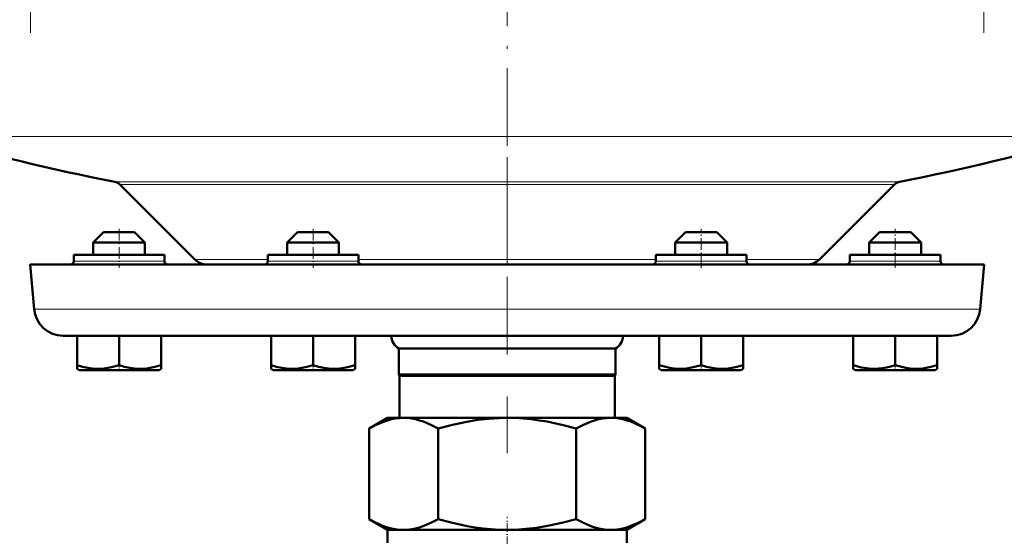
# Model space of a CAD drawing. Extents: x -1351 to 1763, y -1300 to 612.
# Tile 40 of 80: x -114 to 38, y -57 to 23. Entities that reach past the tile are written whole.
import ezdxf

# ---------------------------------------------------------------- set-up
doc = ezdxf.new("R2010")
doc.units = 0
doc.linetypes.add('DASHDOT', pattern=[18.5, 12, -3, 0.5, -3])

msp = doc.modelspace()

# ---------------------------------------------------------------- linework, layer by layer
at = {"color": 7, "linetype": 'DASHDOT', "lineweight": 18}
for p, q in [((-38.4, 237.56), (-38.4, -16.11)), ((-112.1, 21.05), (-112.1, 213.1)), ((35.31, 213.1), (35.31, 21.05)), ((-38.4, 1.85), (-38.4, -43.94))]:
    msp.add_line(p, q, dxfattribs=at)
at = {"color": 7, "lineweight": 18}
for p, q in [((-128, 5.03), (-38.4, 5.03)), ((-38.4, 5.03), (51.2, 5.03)), ((-99.07, -1.97), (-38.4, -1.97)), ((-98.29, -2.38), (-38.4, -2.38)), ((22.27, -1.97), (-38.4, -1.97)), ((-38.4, -2.38), (21.49, -2.38)), ((-98.4, -14.27), (-105.4, -14.27)), ((-91.4, -14.27), (-98.4, -14.27)), ((-86.69, -13.98), (-75.4, -13.98)), ((-71.9, -14.27), (-75.4, -14.27)), ((-68.4, -14.27), (-71.9, -14.27)), ((-61.4, -14.27), (-68.4, -14.27)), ((-61.4, -13.98), (-38.4, -13.98)), ((-38.4, -13.98), (-15.4, -13.98)), ((-15.4, -14.27), (-8.4, -14.27)), ((-8.4, -14.27), (-4.9, -14.27)), ((-4.9, -14.27), (-1.4, -14.27)), ((-1.4, -13.98), (9.89, -13.98)), ((14.6, -14.27), (21.6, -14.27)), ((21.6, -14.27), (28.6, -14.27)), ((-111.55, -21.67), (-38.4, -21.67)), ((-38.4, -21.67), (34.75, -21.67))]:
    msp.add_line(p, q, dxfattribs=at)
at = {"color": 7, "lineweight": 50}
for p, q in [((-86.69, -13.98), (-98.29, -2.38)), ((9.89, -13.98), (21.49, -2.38)), ((-100.8, -9.77), (-102.4, -11.37)), ((-97.2, -9.77), (-100.8, -9.77)), ((-96, -9.77), (-97.2, -9.77)), ((-96, -9.77), (-94.4, -11.37)), ((-70.8, -9.77), (-72.4, -11.37)), ((-66, -9.77), (-70.8, -9.77)), ((-64.4, -11.37), (-66, -9.77)), ((-10.8, -9.77), (-12.4, -11.37)), ((-9.6, -9.77), (-10.8, -9.77)), ((-6, -9.77), (-9.6, -9.77)), ((-6, -9.77), (-4.4, -11.37)), ((19.2, -9.77), (17.6, -11.37)), ((22.8, -9.77), (19.2, -9.77)), ((24, -9.77), (22.8, -9.77)), ((24, -9.77), (25.6, -11.37)), ((-96.4, -11.37), (-102.4, -11.37)), ((-102.4, -13.27), (-102.4, -11.37)), ((-94.4, -11.37), (-96.4, -11.37)), ((-94.4, -13.27), (-94.4, -11.37)), ((-64.4, -11.37), (-72.4, -11.37)), ((-72.4, -11.37), (-72.4, -13.27)), ((-64.4, -13.27), (-64.4, -11.37)), ((-10.4, -11.37), (-12.4, -11.37)), ((-12.4, -13.27), (-12.4, -11.37)), ((-4.4, -11.37), (-10.4, -11.37)), ((-4.4, -13.27), (-4.4, -11.37)), ((23.6, -11.37), (17.6, -11.37)), ((17.6, -13.27), (17.6, -11.37)), ((25.6, -11.37), (23.6, -11.37)), ((25.6, -13.27), (25.6, -11.37)), ((-105.4, -13.27), (-105.4, -14.27)), ((-91.4, -13.27), (-105.4, -13.27)), ((-91.4, -14.27), (-91.4, -13.27)), ((-71.9, -13.27), (-75.4, -13.27)), ((-75.4, -13.27), (-75.4, -14.27)), ((-61.4, -13.27), (-71.9, -13.27)), ((-61.4, -13.27), (-61.4, -14.27)), ((-4.9, -13.27), (-15.4, -13.27)), ((-15.4, -14.27), (-15.4, -13.27)), ((-1.4, -13.27), (-4.9, -13.27)), ((-1.4, -14.27), (-1.4, -13.27)), ((28.6, -13.27), (14.6, -13.27)), ((14.6, -13.27), (14.6, -14.27)), ((28.6, -14.27), (28.6, -13.27)), ((-112.15, -14.77), (-38.4, -14.77)), ((-111.55, -21.67), (-112.15, -14.77)), ((-38.4, -14.77), (35.35, -14.77)), ((34.75, -21.67), (35.35, -14.77)), ((-107.07, -25.77), (-38.4, -25.77)), ((-104.89, -25.77), (-104.89, -30.31)), ((-98.39, -25.77), (-98.39, -30.31)), ((-91.89, -25.77), (-91.89, -30.3)), ((-74.9, -25.77), (-74.9, -30.31)), ((-68.4, -25.77), (-68.4, -30.31)), ((-61.9, -25.77), (-61.9, -30.31)), ((-61.89, -25.77), (-61.89, -30.3)), ((-38.4, -25.77), (30.27, -25.77)), ((-14.9, -25.77), (-14.9, -30.3)), ((-8.4, -25.77), (-8.4, -30.31)), ((-1.9, -25.77), (-1.9, -30.31)), ((-1.9, -25.77), (-1.9, -30.3)), ((15.1, -25.77), (15.1, -30.3)), ((21.6, -25.77), (21.6, -30.3)), ((28.1, -25.77), (28.1, -30.31)), ((-55.15, -27.77), (-38.4, -27.77)), ((-55.15, -27.77), (-55.15, -31.77)), ((-38.4, -27.77), (-21.65, -27.77)), ((-21.65, -27.77), (-21.65, -31.77)), ((-104.89, -30.89), (-104.89, -30.31)), ((-91.89, -30.3), (-91.89, -30.88)), ((-74.9, -30.89), (-74.9, -30.31)), ((-61.9, -30.31), (-61.9, -30.89)), ((-61.89, -30.3), (-61.89, -30.75)), ((-14.9, -30.88), (-14.9, -30.3)), ((-1.9, -30.3), (-1.9, -30.89)), ((-1.9, -30.31), (-1.9, -30.89)), ((15.1, -30.88), (15.1, -30.3)), ((28.1, -30.31), (28.1, -30.89)), ((-104.57, -31.07), (-104.89, -30.89)), ((-104.57, -31.07), (-95.31, -31.07)), ((-95.31, -31.07), (-92.22, -31.07)), ((-92.22, -31.07), (-91.89, -30.88)), ((-74.57, -31.07), (-74.9, -30.89)), ((-74.57, -31.07), (-62.22, -31.07)), ((-61.9, -30.89), (-62.22, -31.07)), ((-61.89, -30.75), (-61.89, -30.88)), ((-55.15, -31.77), (-38.4, -31.77)), ((-55.02, -31.99), (-55.15, -31.77)), ((-38.4, -31.77), (-21.65, -31.77)), ((-21.77, -31.99), (-21.65, -31.77)), ((-14.57, -31.07), (-14.9, -30.88)), ((-14.57, -31.07), (-11.49, -31.07)), ((-11.49, -31.07), (-2.22, -31.07)), ((-2.22, -31.07), (-1.9, -30.89)), ((15.43, -31.07), (15.1, -30.88)), ((15.43, -31.07), (17.23, -31.07)), ((17.23, -31.07), (24.69, -31.07)), ((24.69, -31.07), (27.78, -31.07)), ((27.78, -31.07), (28.1, -30.89)), ((-55.02, -31.99), (-38.4, -31.99)), ((-55.02, -31.99), (-55.02, -38.47)), ((-38.4, -31.99), (-21.77, -31.99)), ((-21.77, -31.99), (-21.77, -38.47)), ((-59.76, -40.13), (-56.9, -38.47)), ((-56.9, -38.47), (-54.42, -38.47)), ((-54.42, -38.47), (-38.4, -38.47)), ((-38.4, -38.47), (-22.38, -38.47)), ((-22.38, -38.47), (-19.9, -38.47)), ((-17.04, -40.13), (-19.9, -38.47)), ((-59.76, -54.12), (-59.76, -40.13)), ((-49.08, -40.13), (-49.08, -54.12)), ((-27.72, -54.12), (-27.72, -40.13)), ((-17.04, -40.13), (-17.04, -54.12)), ((-56.9, -55.77), (-59.76, -54.12)), ((-19.9, -55.77), (-17.04, -54.12)), ((-56.9, -55.77), (-54.42, -55.77)), ((-56.9, -57.77), (-56.9, -55.77)), ((-54.42, -55.77), (-38.4, -55.77)), ((-38.4, -55.77), (-22.38, -55.77)), ((-22.38, -55.77), (-19.9, -55.77)), ((-19.9, -57.77), (-19.9, -55.77))]:
    msp.add_line(p, q, dxfattribs=at)
at = {"color": 7, "linetype": 'DASHDOT', "lineweight": 18, "ltscale": 0.150015}
for p, q in [((-98.4, -9.27), (-98.4, -15.27)), ((-68.4, -9.27), (-68.4, -15.27))]:
    msp.add_line(p, q, dxfattribs=at)
at = {"color": 7, "linetype": 'DASHDOT', "lineweight": 18, "ltscale": 0.15}
for p, q in [((-8.4, -15.27), (-8.4, -9.27)), ((21.6, -15.27), (21.6, -9.27))]:
    msp.add_line(p, q, dxfattribs=at)
at = {"color": 7, "linetype": 'DASHDOT', "lineweight": 18, "ltscale": 0.02298}
for p, q in [((-98.4, -31.15), (-98.4, -30.23)), ((-68.4, -31.15), (-68.4, -30.23))]:
    msp.add_line(p, q, dxfattribs=at)
at = {"color": 7, "linetype": 'DASHDOT', "lineweight": 18, "ltscale": 0.023111}
msp.add_line((-8.4, -31.15), (-8.4, -30.23), dxfattribs=at)
at = {"color": 7, "linetype": 'DASHDOT', "lineweight": 18, "ltscale": 0.023195}
msp.add_line((21.6, -31.15), (21.6, -30.22), dxfattribs=at)
at = {"color": 7, "linetype": 'DASHDOT', "lineweight": 18, "ltscale": 0.109586}
msp.add_line((-38.4, -58.14), (-38.4, -53.76), dxfattribs=at)
at = {"color": 7, "lineweight": 50}
for points in [[(-104.89, -30.31), (-104.06, -30.56), (-103.26, -30.74), (-102.52, -30.84), (-101.8, -30.89), (-100.71, -30.84), (-99.6, -30.65), (-98.39, -30.31)], [(-98.39, -30.31), (-97.56, -30.56), (-96.76, -30.74), (-96.02, -30.84), (-95.15, -30.89)], [(-95.15, -30.89), (-94.13, -30.82), (-93.1, -30.64), (-91.89, -30.3)], [(-74.9, -30.31), (-74.07, -30.56), (-73.26, -30.74), (-72.53, -30.84), (-71.8, -30.89), (-70.72, -30.84), (-69.6, -30.65), (-68.4, -30.31)], [(-68.4, -30.31), (-67.57, -30.56), (-66.76, -30.74), (-66.03, -30.84), (-65.31, -30.89), (-64.22, -30.84), (-63.1, -30.65), (-61.9, -30.31)], [(-14.9, -30.3), (-14.07, -30.55), (-13.27, -30.73), (-12.53, -30.84), (-11.65, -30.89)], [(-11.65, -30.89), (-10.64, -30.83), (-9.61, -30.65), (-8.4, -30.31)], [(-8.4, -30.31), (-7.57, -30.56), (-6.77, -30.74), (-6.04, -30.84), (-5.31, -30.89), (-4.22, -30.84), (-3.11, -30.65), (-1.9, -30.31)], [(16.84, -30.75), (17.92, -30.87), (19, -30.86), (19.63, -30.79), (20.27, -30.67), (20.93, -30.51), (21.6, -30.3)], [(21.6, -30.3), (22.43, -30.55), (23.23, -30.73), (23.97, -30.84), (24.85, -30.89)], [(24.85, -30.89), (25.86, -30.83), (26.89, -30.65), (28.1, -30.31)], [(-59.76, -40.13), (-58.65, -39.54), (-57.54, -39.06), (-56.91, -38.85), (-56.28, -38.69), (-55.66, -38.57), (-55.04, -38.5), (-54.42, -38.47)], [(-54.42, -38.47), (-53.49, -38.53), (-52.56, -38.69), (-51.94, -38.85), (-51.33, -39.05), (-50.09, -39.59), (-49.08, -40.13)], [(-49.08, -40.13), (-46.86, -39.54), (-44.64, -39.06), (-42.97, -38.79), (-41.3, -38.6), (-39.64, -38.5), (-38.4, -38.47)], [(-38.4, -38.47), (-36.54, -38.53), (-34.68, -38.69), (-33.45, -38.85), (-32.21, -39.05), (-29.74, -39.59), (-27.72, -40.13)], [(-27.72, -40.13), (-26.61, -39.54), (-25.5, -39.06), (-24.87, -38.85), (-24.24, -38.69), (-23.61, -38.57), (-23, -38.5), (-22.38, -38.47)], [(-22.38, -38.47), (-21.45, -38.53), (-20.52, -38.69), (-19.9, -38.85), (-19.29, -39.05), (-18.05, -39.59), (-17.04, -40.13)], [(-54.42, -55.77), (-55.35, -55.72), (-56.28, -55.56), (-56.89, -55.4), (-57.51, -55.19), (-58.75, -54.66), (-59.76, -54.12)], [(-49.08, -54.12), (-50.19, -54.71), (-51.3, -55.18), (-51.93, -55.39), (-52.56, -55.56), (-53.18, -55.68), (-53.8, -55.75), (-54.42, -55.77)], [(-38.4, -55.77), (-40.26, -55.72), (-42.12, -55.56), (-43.35, -55.4), (-44.58, -55.19), (-47.06, -54.66), (-49.08, -54.12)], [(-27.72, -54.12), (-29.94, -54.71), (-32.16, -55.18), (-33.83, -55.45), (-35.5, -55.64), (-37.16, -55.75), (-38.4, -55.77)], [(-22.38, -55.77), (-23.31, -55.72), (-24.24, -55.56), (-24.85, -55.4), (-25.47, -55.19), (-26.71, -54.66), (-27.72, -54.12)], [(-17.04, -54.12), (-18.15, -54.71), (-19.26, -55.18), (-19.89, -55.39), (-20.52, -55.56), (-21.14, -55.68), (-21.76, -55.75), (-22.38, -55.77)]]:
    msp.add_lwpolyline(points, dxfattribs=at)
for centre, radius, start, end in [((-38.4, 312.23), 320, 253.7398, 259.0714), ((-38.4, 312.23), 320, 280.9286, 286.2602), ((-99.35, -3.44), 1.5, 45, 79.0714), ((22.55, -3.44), 1.5, 100.9286, 135), ((-105.9, -14.27), 0.5, 270, 0), ((-90.9, -14.27), 0.5, 180, 270), ((-84.78, -12.07), 2.7, 225, 270.0003), ((-75.9, -14.27), 0.5, 270, 360), ((-60.9, -14.27), 0.5, 180, 270), ((-15.9, -14.27), 0.5, 270, 360), ((-0.9, -14.27), 0.5, 180, 270), ((7.98, -12.07), 2.7, 269.9997, 315), ((14.1, -14.27), 0.5, 270, 360), ((29.1, -14.27), 0.5, 180, 270), ((-107.07, -21.27), 4.5, 185, 270), ((30.27, -21.27), 4.5, 270, 355), ((-53.99, -25.77), 2.31, 179.9869, 240), ((-22.8, -25.77), 2.31, 300, 0.0131), ((18.94, -19.01), 11.93, 251.2031, 259.844)]:
    msp.add_arc(centre, radius, start, end, dxfattribs=at)

doc.saveas('drawing.dxf')
